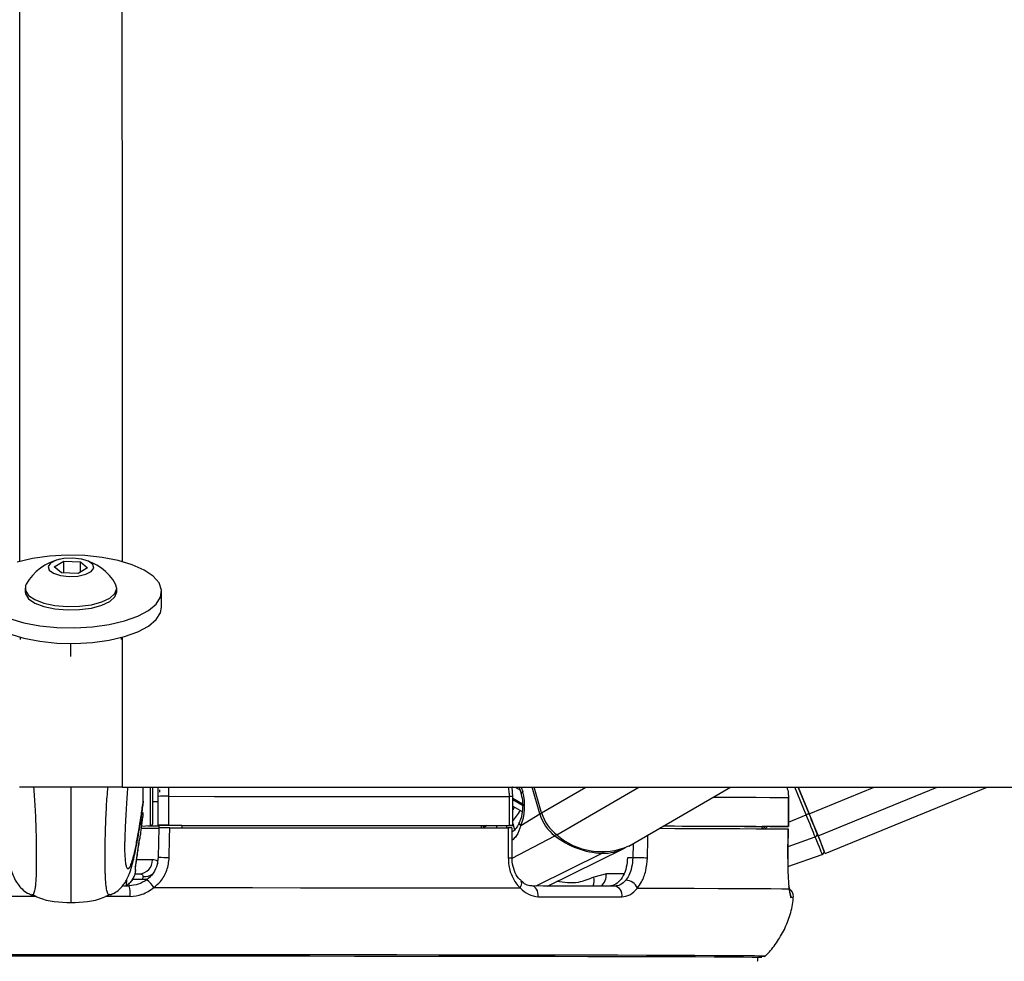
# Model space of a CAD drawing. Header units: millimetres. Extents: x 20 to 26059, y 28 to 17777.
# Tile 86 of 90: x 22549 to 22753, y 6733 to 6928. Entities that reach past the tile are written whole.
import ezdxf

# ---------------------------------------------------------------- set-up
doc = ezdxf.new("R2010")
doc.units = ezdxf.units.MM
doc.header["$LTSCALE"] = 2

msp = doc.modelspace()

# ---------------------------------------------------------------- linework, layer by layer
at = {"color": 7, "linetype": 'Continuous', "lineweight": 25}
for p, q in [((22556.04, 6814.72), (22558.01, 6815.86)), ((22557.53, 6813.46), (22556.04, 6814.72)), ((22558.01, 6815.86), (22561.47, 6815.75)), ((22558.01, 6813.45), (22558.01, 6815.86)), ((22562.95, 6814.49), (22560.98, 6813.35)), ((22561.47, 6815.75), (22562.95, 6814.49)), ((22561.47, 6813.63), (22561.47, 6815.75)), ((22560.98, 6813.35), (22557.53, 6813.46)), ((22550, 6810.26), (22550, 6809.57)), ((22569, 6809.57), (22569, 6810.26)), ((22578.3, 6806.36), (22578.3, 6809.57)), ((22549, 6800.11), (22549, 6799.62)), ((22570, 6799.62), (22570, 6800.11)), ((22570.12, 6769.07), (25025.24, 6769.07)), ((22574.5, 6766.18), (22574.5, 6769.07)), ((22576.5, 6761.7), (22576.5, 6769.06)), ((22577.5, 6769.07), (22577.5, 6767.16)), ((22651.03, 6767.11), (22650.91, 6769.03)), ((22652.33, 6769.07), (22652.74, 6767.67)), ((22657.01, 6763.77), (22655.48, 6769.07)), ((22675.06, 6756.88), (22696.1, 6769.07)), ((22712.4, 6763.56), (22710.16, 6769.07)), ((22710.16, 6769.07), (22712.4, 6763.56)), ((22715.74, 6755.36), (22749.32, 6769.07)), ((22574.5, 6766.17), (22574.42, 6765.36)), ((22574.5, 6766.18), (22574.5, 6766.17)), ((22576.5, 6766.13), (22577.5, 6766.13)), ((22577.5, 6767.16), (22577.5, 6761.16)), ((22579.77, 6761.17), (22579.77, 6767.17)), ((22650.26, 6767.11), (22650.26, 6761.11)), ((22651.05, 6761.11), (22651.05, 6767.11)), ((22708.12, 6766.92), (22708.12, 6760.92)), ((22708.14, 6766.92), (22708.12, 6766.92)), ((22708.14, 6760.92), (22708.14, 6766.92)), ((22651.05, 6765.15), (22652.96, 6764.02)), ((22652.68, 6761.1), (22656.62, 6763.53)), ((22574.02, 6760.08), (22574.41, 6762.89)), ((22574.15, 6761), (22575.93, 6761.1)), ((22577.5, 6761.14), (22577.5, 6761.16)), ((22582.5, 6761.14), (22577.5, 6761.14)), ((22577.5, 6761.14), (22577.5, 6761.12)), ((22577.5, 6761.12), (22577.71, 6761.12)), ((22577.5, 6761.1), (22577.5, 6761.12)), ((22577.71, 6760.66), (22577.6, 6754.56)), ((22577.71, 6761.14), (22577.71, 6760.64)), ((22582.5, 6761.16), (22582.5, 6760.67)), ((22644.47, 6761.11), (22644.46, 6760.62)), ((22650.46, 6761.1), (22644.46, 6761.09)), ((22650.89, 6754.47), (22650.88, 6760.61)), ((22702.66, 6760.92), (22702.65, 6760.46)), ((22706.14, 6760.91), (22702.66, 6760.91)), ((22708.01, 6754.25), (22708.11, 6760.42)), ((22708.08, 6760.42), (22708.09, 6760.42)), ((22572.92, 6752.96), (22573.7, 6758.32)), ((22573.64, 6758.05), (22573.71, 6758.32)), ((22658.2, 6748.59), (22674.07, 6756.37)), ((22650.89, 6754.47), (22650.89, 6754.47)), ((22675.9, 6754.45), (22674.8, 6754.45)), ((22708, 6752.67), (22715.14, 6755.15)), ((22708, 6754.24), (22708.02, 6754.25)), ((22572.93, 6752.96), (22572.94, 6753.02)), ((22572.69, 6751.09), (22573.69, 6751.09)), ((22574.43, 6750.54), (22574.36, 6749.95)), ((22652.72, 6749.67), (22652.7, 6749.69)), ((22670.42, 6751.09), (22667.79, 6750.45)), ((22570.38, 6748.66), (22571.6, 6748.66)), ((22551.29, 6746.79), (22551.33, 6746.79)), ((22567.71, 6746.79), (22567.66, 6746.79))]:
    msp.add_line(p, q, dxfattribs=at)
at = {"color": 8, "linetype": 'Continuous', "lineweight": 25}
for p, q in [((22570.11, 6800.14), (22570.12, 6769.07)), ((22559.5, 6796.14), (22559.5, 6798.82)), ((22575.93, 6769.02), (22575.93, 6761.1)), ((22579.77, 6767.17), (22579.76, 6769.07)), ((22651.53, 6769.07), (22652.5, 6768.5)), ((22652.8, 6769.07), (22653.09, 6768.08)), ((22656.62, 6763.53), (22655.02, 6769.07)), ((22657.01, 6763.77), (22666.17, 6769.07)), ((22660.15, 6759.21), (22677.17, 6769.07)), ((22711.82, 6763.32), (22709.47, 6769.07)), ((22712.4, 6763.56), (22725.89, 6769.07)), ((22714.26, 6759), (22738.94, 6769.07)), ((22653.03, 6765.52), (22651.05, 6766.69)), ((22651.05, 6766.49), (22653.05, 6765.31)), ((22651.05, 6761.56), (22651.42, 6760.26)), ((22708.14, 6761.82), (22711.82, 6763.32)), ((22645.01, 6760.71), (22645.04, 6760.62)), ((22645.18, 6760.62), (22645.13, 6760.78)), ((22647.62, 6761.1), (22647.76, 6760.61)), ((22649.89, 6760.61), (22649.75, 6761.1)), ((22705.91, 6760.91), (22705.91, 6760.91)), ((22650.94, 6754.36), (22659.74, 6758.99)), ((22675.97, 6757.41), (22675.9, 6754.45)), ((22708.05, 6756.77), (22713.67, 6758.78)), ((22655.86, 6748.6), (22669.55, 6755.37)), ((22570.99, 6748.66), (22571.11, 6750.03)), ((22574.36, 6749.95), (22572.25, 6749.95)), ((22674.04, 6751.1), (22670.42, 6751.09)), ((22559.5, 6734.35), (22558.36, 6734.35)), ((22561.2, 6734.35), (22559.5, 6734.35)), ((22702.42, 6733.77), (22702.42, 6733.78)), ((22702.6, 6733.77), (22702.6, 6733.78))]:
    msp.add_line(p, q, dxfattribs=at)
at = {"color": 7, "linetype": 'Continuous', "lineweight": 25, "flags": 128}
for points in [[(22546.78, 6804.02), (22549.72, 6803.13), (22553.04, 6802.49), (22556.61, 6802.12), (22560.29, 6802.03), (22563.94, 6802.24), (22567.42, 6802.73), (22570.59, 6803.48), (22573.34, 6804.47), (22575.56, 6805.65), (22577.15, 6806.98), (22578.07, 6808.41), (22578.28, 6809.89), (22577.76, 6811.35), (22576.55, 6812.74), (22574.67, 6814.02), (22572.22, 6815.12), (22569.27, 6816.01), (22565.95, 6816.65), (22562.38, 6817.02), (22558.7, 6817.1), (22555.05, 6816.89), (22551.57, 6816.4), (22548.4, 6815.65)], [(22559.11, 6812.71), (22560.95, 6812.79), (22562.57, 6813.15), (22563.72, 6813.74), (22564.23, 6814.45), (22564.02, 6815.19), (22563.12, 6815.84), (22561.67, 6816.3), (22559.88, 6816.5), (22558.04, 6816.42), (22556.42, 6816.06), (22555.27, 6815.48), (22554.76, 6814.76), (22554.97, 6814.02), (22555.87, 6813.37), (22557.33, 6812.91), (22559.11, 6812.71)], [(22550.23, 6811.1), (22550.1, 6810.83), (22550.07, 6809.8), (22550.73, 6808.79), (22552.05, 6807.9), (22553.92, 6807.18), (22556.2, 6806.69), (22558.72, 6806.47)], [(22558.72, 6806.47), (22561.31, 6806.52), (22563.75, 6806.86), (22565.89, 6807.44), (22567.55, 6808.24), (22568.61, 6809.19), (22569, 6810.21), (22568.76, 6811.1)], [(22550, 6809.57), (22550.07, 6809.1), (22550.73, 6808.1), (22552.05, 6807.2), (22553.92, 6806.48), (22556.2, 6805.99), (22558.72, 6805.77)], [(22558.72, 6805.77), (22561.31, 6805.83), (22563.75, 6806.16), (22565.89, 6806.75), (22567.55, 6807.54), (22568.61, 6808.49), (22569, 6809.52), (22569, 6809.57)], [(22541.23, 6804.58), (22542.45, 6803.18), (22544.32, 6801.91), (22546.78, 6800.81), (22549.72, 6799.92), (22553.04, 6799.28), (22556.61, 6798.91), (22560.29, 6798.83), (22563.94, 6799.04), (22567.42, 6799.52), (22570.59, 6800.28), (22573.34, 6801.26), (22575.56, 6802.44), (22577.15, 6803.77), (22578.07, 6805.2), (22578.3, 6806.36)], [(22577.84, 6768.54), (22577.84, 6768.54), (22577.84, 6768.53), (22577.84, 6768.5), (22577.84, 6768.45), (22577.84, 6768.39), (22577.84, 6768.32), (22577.84, 6768.24), (22577.84, 6768.15), (22577.84, 6768.05)], [(22579.77, 6767.17), (22589.27, 6767.16), (22598.66, 6767.16), (22607.88, 6767.15), (22616.9, 6767.15), (22625.68, 6767.14), (22634.19, 6767.13), (22642.4, 6767.12), (22650.26, 6767.11)], [(22714.26, 6759), (22714.1, 6759.41), (22713.9, 6759.89), (22713.69, 6760.42), (22713.45, 6760.99), (22713.2, 6761.6), (22712.94, 6762.24), (22712.68, 6762.89), (22712.4, 6763.56)], [(22712.4, 6763.56), (22712.65, 6762.96), (22712.89, 6762.38), (22713.12, 6761.8), (22713.34, 6761.26), (22713.55, 6760.75), (22713.74, 6760.27), (22713.92, 6759.85), (22714.07, 6759.48)], [(22713.67, 6758.78), (22713.5, 6759.2), (22713.31, 6759.67), (22713.1, 6760.19), (22712.86, 6760.76), (22712.62, 6761.37), (22712.36, 6762.01), (22712.09, 6762.66), (22711.82, 6763.32)], [(22575.46, 6761.07), (22577.2, 6761.08), (22577.71, 6761.08)], [(22579.77, 6761.17), (22589.27, 6761.16), (22598.66, 6761.16), (22607.88, 6761.15), (22616.9, 6761.15), (22625.68, 6761.14), (22634.19, 6761.13), (22642.4, 6761.12), (22650.26, 6761.11)], [(22579.87, 6754.49), (22579.94, 6758.49), (22579.98, 6760.67)], [(22579.98, 6760.67), (22589.43, 6760.66), (22598.76, 6760.66), (22607.93, 6760.65), (22616.9, 6760.65), (22625.63, 6760.64), (22634.1, 6760.63), (22642.26, 6760.62), (22650.08, 6760.61)], [(22582.5, 6761.16), (22590.81, 6761.15), (22599.01, 6761.15), (22607.08, 6761.14), (22614.99, 6761.14), (22622.7, 6761.13), (22630.21, 6761.12), (22637.47, 6761.12), (22644.47, 6761.11)], [(22650.08, 6760.61), (22650.09, 6756.61), (22650.1, 6754.44)], [(22650.26, 6761.11), (22650.57, 6761.11), (22650.81, 6761.11), (22650.97, 6761.11), (22651.04, 6761.11), (22651.02, 6761.11), (22650.92, 6761.11), (22650.73, 6761.11), (22650.46, 6761.1)], [(22681.39, 6760.55), (22684.6, 6760.54), (22689.63, 6760.52), (22694.13, 6760.51), (22698.08, 6760.49), (22701.46, 6760.47), (22704.27, 6760.45), (22706.48, 6760.44), (22708.09, 6760.42)], [(22682.22, 6761.03), (22686.09, 6761.02), (22689.99, 6761), (22693.46, 6760.99), (22696.47, 6760.97), (22699.01, 6760.95), (22701.08, 6760.94), (22702.66, 6760.92)], [(22682.25, 6761.05), (22684.51, 6761.04), (22689.57, 6761.02), (22694.1, 6761.01), (22698.08, 6760.99), (22701.48, 6760.97), (22704.29, 6760.95), (22706.51, 6760.93), (22708.12, 6760.92)], [(22708.12, 6760.92), (22708.13, 6760.92), (22708.05, 6760.91), (22707.89, 6760.91), (22707.65, 6760.91), (22707.33, 6760.91), (22706.97, 6760.91), (22706.56, 6760.91), (22706.14, 6760.91)], [(22708.09, 6760.42), (22708.03, 6756.42), (22708, 6754.24)], [(22714.07, 6759.48), (22714.4, 6758.67), (22714.68, 6757.96), (22714.93, 6757.36), (22715.13, 6756.86), (22715.29, 6756.46), (22715.41, 6756.18), (22715.48, 6756.01), (22715.5, 6755.95)], [(22715.14, 6755.15), (22715.12, 6755.22), (22715.05, 6755.39), (22714.93, 6755.68), (22714.76, 6756.09), (22714.56, 6756.61), (22714.3, 6757.23), (22714.01, 6757.96), (22713.67, 6758.78)], [(22715.74, 6755.36), (22715.74, 6755.36), (22715.64, 6755.6), (22715.36, 6756.3), (22714.9, 6757.44), (22714.26, 6759)], [(22576.68, 6748.27), (22586.96, 6748.27), (22597.11, 6748.26), (22607.08, 6748.25), (22616.82, 6748.25), (22626.28, 6748.24), (22635.42, 6748.23), (22644.2, 6748.22), (22652.56, 6748.21)], [(22656.3, 6746.38), (22656.3, 6746.8), (22656.24, 6747.21), (22656.13, 6747.6), (22655.98, 6747.93), (22655.77, 6748.22), (22655.54, 6748.42), (22655.28, 6748.55), (22655.01, 6748.6)], [(22672.13, 6748.56), (22670.15, 6748.57), (22668.12, 6748.57), (22666.04, 6748.58), (22663.92, 6748.58), (22661.76, 6748.59), (22659.55, 6748.59), (22657.3, 6748.59), (22655.01, 6748.6)], [(22676.86, 6748.16), (22683.03, 6748.14), (22688.61, 6748.13), (22693.57, 6748.11), (22697.88, 6748.09), (22701.52, 6748.07), (22704.48, 6748.05), (22706.74, 6748.03), (22708.29, 6748.01)], [(22656.3, 6746.38), (22658.62, 6746.38), (22660.9, 6746.38), (22663.14, 6746.37), (22665.33, 6746.37), (22667.48, 6746.36), (22669.58, 6746.36), (22671.64, 6746.35), (22673.65, 6746.35)], [(22558.36, 6734.35), (22549.46, 6734.34), (22539.48, 6734.34), (22529.6, 6734.34), (22519.86, 6734.33), (22510.31, 6734.33), (22501, 6734.32), (22491.98, 6734.31), (22483.29, 6734.3), (22474.97, 6734.29), (22467.06, 6734.28), (22459.6, 6734.27), (22452.63, 6734.25), (22446.17, 6734.24), (22440.27, 6734.22), (22434.96, 6734.2), (22430.24, 6734.19), (22426.16, 6734.17), (22422.73, 6734.15), (22419.96, 6734.13), (22417.87, 6734.11), (22416.48, 6734.09), (22415.85, 6734.08)], [(22559.5, 6734.06), (22549.4, 6734.06), (22539.36, 6734.05), (22529.41, 6734.05), (22519.62, 6734.05), (22510.02, 6734.04), (22500.67, 6734.03), (22491.62, 6734.02), (22482.9, 6734.01), (22474.56, 6734), (22466.65, 6733.99), (22459.2, 6733.98), (22452.25, 6733.96), (22445.83, 6733.95), (22439.98, 6733.93), (22434.73, 6733.91), (22430.1, 6733.9), (22426.11, 6733.88), (22422.78, 6733.86), (22420.14, 6733.84), (22418.19, 6733.82), (22416.95, 6733.8), (22416.41, 6733.78), (22416.39, 6733.78)], [(22559.5, 6734.06), (22549.41, 6734.06), (22539.38, 6734.05), (22529.45, 6734.05), (22519.67, 6734.05), (22510.09, 6734.04), (22500.75, 6734.03), (22491.7, 6734.02), (22483, 6734.01), (22474.67, 6734), (22466.77, 6733.99), (22459.33, 6733.98), (22452.39, 6733.96), (22445.98, 6733.95), (22440.13, 6733.93), (22434.89, 6733.91), (22430.26, 6733.9), (22426.28, 6733.88), (22422.96, 6733.86), (22420.32, 6733.84), (22418.37, 6733.82), (22417.13, 6733.8), (22416.59, 6733.78), (22416.57, 6733.78)], [(22702.6, 6733.78), (22702.58, 6733.78), (22702.05, 6733.8), (22700.8, 6733.82), (22698.85, 6733.84), (22696.21, 6733.86), (22692.89, 6733.88), (22688.9, 6733.9), (22684.26, 6733.91), (22679.01, 6733.93), (22673.16, 6733.95), (22666.74, 6733.96), (22659.79, 6733.98), (22652.34, 6733.99), (22644.43, 6734), (22636.09, 6734.01), (22627.37, 6734.02), (22618.32, 6734.03), (22608.97, 6734.04), (22599.37, 6734.05), (22589.58, 6734.05), (22579.64, 6734.05), (22569.59, 6734.06), (22559.5, 6734.06)], [(22702.42, 6733.78), (22702.4, 6733.78), (22701.87, 6733.8), (22700.62, 6733.82), (22698.68, 6733.84), (22696.04, 6733.86), (22692.72, 6733.88), (22688.73, 6733.9), (22684.11, 6733.91), (22678.86, 6733.93), (22673.01, 6733.95), (22666.61, 6733.96), (22659.66, 6733.98), (22652.22, 6733.99), (22644.32, 6734), (22635.99, 6734.01), (22627.29, 6734.02), (22618.24, 6734.03), (22608.91, 6734.04), (22599.32, 6734.05), (22589.54, 6734.05), (22579.61, 6734.05), (22569.58, 6734.06), (22559.5, 6734.06)], [(22703.16, 6734.08), (22702.52, 6734.09), (22701.12, 6734.11), (22699.03, 6734.13), (22696.27, 6734.15), (22692.83, 6734.17), (22688.75, 6734.19), (22684.04, 6734.2), (22678.72, 6734.22), (22672.82, 6734.24), (22666.37, 6734.25), (22659.39, 6734.27), (22651.93, 6734.28), (22644.02, 6734.29), (22635.7, 6734.3), (22627.01, 6734.31), (22617.99, 6734.32), (22608.68, 6734.33), (22599.13, 6734.33), (22589.4, 6734.34), (22579.51, 6734.34), (22569.53, 6734.34), (22561.2, 6734.35)]]:
    msp.add_lwpolyline(points, dxfattribs=at)
at = {"color": 8, "linetype": 'Continuous', "lineweight": 25, "flags": 128}
for points in [[(22653.09, 6768.08), (22652.93, 6767.97), (22652.81, 6767.87), (22652.75, 6767.77), (22652.73, 6767.69), (22652.74, 6767.67)], [(22692.55, 6767.01), (22694.1, 6767.01), (22698.08, 6766.99), (22701.48, 6766.97), (22704.29, 6766.95), (22706.51, 6766.93), (22708.12, 6766.92)], [(22652.68, 6761.1), (22652.53, 6761.27), (22652.43, 6761.44), (22652.38, 6761.59), (22652.38, 6761.73), (22652.4, 6761.79)], [(22645.13, 6760.78), (22645.07, 6760.96), (22645, 6761.09)], [(22650.84, 6759.74), (22650.86, 6759.76), (22650.98, 6759.85)], [(22678.91, 6754.38), (22679, 6758.38), (22679.02, 6759.17)], [(22576.39, 6754.04), (22575.5, 6754.03), (22574.4, 6754.03), (22573.12, 6754.03)], [(22572.83, 6752.61), (22572.93, 6752.94), (22572.93, 6752.96)], [(22575.43, 6750.05), (22574.97, 6749.97), (22574.36, 6749.95)], [(22652.56, 6748.21), (22652.73, 6748.53), (22652.85, 6748.85), (22652.89, 6749.14), (22652.87, 6749.39), (22652.78, 6749.59), (22652.72, 6749.67)], [(22552.33, 6746.45), (22550.29, 6746.45), (22547.23, 6746.45)], [(22571.76, 6746.45), (22568.7, 6746.45), (22566.67, 6746.45)], [(22703.3, 6734.06), (22703.22, 6734.07), (22703.16, 6734.08)]]:
    msp.add_lwpolyline(points, dxfattribs=at)
at = {"color": 7, "linetype": 'Continuous', "lineweight": 25}
for centre, radius, start, end in [((22559.5, 6805.89), 10.63, 102.4225, 150.6702), ((22559.5, 6805.89), 10.63, 29.3298, 77.5775), ((22579.15, 6465.71), 301.46, 89.8823, 90.3138), ((22569.28, 6763.84), 5.21, 332.1064, 359.9008), ((22664.96, 6765.92), 8.68, 196.0192, 232.9827), ((22665.4, 6766.17), 8.73, 196.0192, 232.9827), ((22745.3, 6681.72), 88.21, 111.899, 112.3088), ((22569.27, 6763.61), 5.2, 333.8172, 353.3567), ((22575.9, 6761.7), 0.6, 273, 360), ((22574.57, 7043.59), 283.01, 269.904, 270.6353), ((22575.87, 6868.37), 107.29, 269.9311, 270.8687), ((22579.15, 6459.71), 301.46, 89.8823, 90.3138), ((22641.32, 6767.23), 7.49, 299.5467, 300.6094), ((22699.89, 6765.11), 5.47, 301.9667, 309.9639), ((22713.53, 6759.33), 0.56, 284.5335, 15.6447), ((22670.33, 6772.59), 17.24, 232.0823, 267.4172), ((22669.44, 6769.81), 14.1, 228.7769, 293.5297), ((22669.69, 6765.45), 10.08, 269.253, 297.1192), ((22714.94, 6755.72), 0.6, 289.2026, 22.2027), ((22573.54, 6753.94), 2.85, 273.0244, 1.9219), ((22580.03, 6799.15), 44.65, 266.8796, 269.7956), ((22666.95, 6306.52), 448.02, 88.4701, 88.8548), ((22570.88, 6744.57), 6.88, 32.5346, 50.688), ((22674.32, 6747), 2.79, 24.6211, 87.6809), ((22564.7, 6747.04), 7.09, 355.2058, 13.2182), ((22671.82, 6746.72), 1.87, 348.4047, 80.4099), ((22702.04, 6754.71), 20.68, 269.7113, 273.494)]:
    msp.add_arc(centre, radius, start, end, dxfattribs=at)
at = {"color": 8, "linetype": 'Continuous', "lineweight": 25}
for centre, radius, start, end in [((22650.4, 6704.73), 62.38, 89.4077, 90.1331), ((22642.71, 6769.78), 11.34, 316.4477, 330.7047), ((22641.37, 6770.54), 11.51, 327.2505, 330.8666), ((22657.48, 6762.02), 1.74, 105.0747, 119.7506), ((22643.58, 6760.3), 1.49, 16.0078, 32.1044), ((22659.21, 6759.89), 1.04, 300.3022, 323.8106), ((22669.33, 6755.79), 0.474, 298.299, 334.2416), ((22650.27, 6759.35), 4.92, 267.9088, 277.147), ((22574.6, 6753.67), 3.14, 267.0444, 305.9433), ((22664.93, 6749.65), 2.97, 338.6645, 15.5327), ((22667.13, 6750.97), 3.29, 313.2783, 2.138), ((22706.67, 6746.4), 2.01, 353.8003, 24.5295), ((22708.78, 6743.34), 2.85, 82.1856, 92.3295)]:
    msp.add_arc(centre, radius, start, end, dxfattribs=at)
at = {"color": 7, "linetype": 'Continuous', "lineweight": 25}
msp.add_ellipse((22648.53, 6765.28), major_axis=(-0.18, 7.38), ratio=0.672592, start_param=4.094691, end_param=5.085357, dxfattribs=at)
at = {"color": 8, "linetype": 'Continuous', "lineweight": 25}
for points, knots in [([(22548.89, 6815.71), (22548.94, 6982.14), (22549, 7240.14), (22549.27, 7589.76), (22549.5, 7813.92), (22550, 7946.57), (22550.15, 7987.57)], [0, 0, 0, 0, 0.4261629, 0.6606434, 0.8951239, 1, 1, 1, 1]), ([(22568.84, 7987.57), (22569.03, 7933.37), (22569.59, 7775.03), (22569.88, 7408.67), (22570.04, 7072.29), (22570.1, 6839.99), (22570.1, 6815.78)], [0, 0, 0, 0, 0.138671, 0.405115, 0.938005, 1, 1, 1, 1]), ([(22551.33, 6746.79), (22551.42, 6746.76), (22551.63, 6746.7), (22551.86, 6747.06), (22552.04, 6747.65), (22552.16, 6748.26), (22552.27, 6749.17), (22552.34, 6750.3), (22552.38, 6751.52), (22552.39, 6752.61), (22552.4, 6753.86), (22552.4, 6755.25), (22552.39, 6756.84), (22552.36, 6758.5), (22552.32, 6760.45), (22552.24, 6762.66), (22552.09, 6765.73), (22551.93, 6767.75), (22551.83, 6769.07)], [0, 0, 0, 0, 0.098586, 0.225901, 0.280639, 0.335687, 0.401512, 0.468822, 0.507292, 0.546567, 0.580269, 0.619984, 0.661084, 0.703216, 0.74638, 0.811255, 0.877575, 1, 1, 1, 1]), ([(22559.5, 6769.07), (22559.5, 6768.09), (22559.5, 6766.68), (22559.5, 6764.51), (22559.5, 6762.66), (22559.5, 6760.87), (22559.5, 6759.03), (22559.5, 6757.53), (22559.5, 6755.87), (22559.5, 6754.43), (22559.5, 6752.92), (22559.5, 6751.55), (22559.5, 6750.46), (22559.5, 6749.32), (22559.5, 6748.46), (22559.5, 6747.61), (22559.5, 6746.95), (22559.5, 6746.34), (22559.5, 6745.88), (22559.5, 6745.51), (22559.5, 6745.26), (22559.5, 6745.15), (22559.5, 6745.17), (22559.5, 6745.18)], [0, 0, 0, 0, 0.083546, 0.11965, 0.172498, 0.225993, 0.252404, 0.306131, 0.333611, 0.37305, 0.413638, 0.453077, 0.493507, 0.522535, 0.581614, 0.611628, 0.663126, 0.715034, 0.76786, 0.820886, 0.89175, 0.962848, 1, 1, 1, 1]), ([(22567.66, 6746.79), (22567.57, 6746.76), (22567.37, 6746.7), (22567.13, 6747.06), (22566.95, 6747.65), (22566.83, 6748.26), (22566.72, 6749.17), (22566.65, 6750.3), (22566.62, 6751.52), (22566.6, 6752.61), (22566.59, 6753.86), (22566.59, 6755.25), (22566.6, 6756.84), (22566.63, 6758.5), (22566.67, 6760.45), (22566.76, 6762.66), (22566.9, 6765.73), (22567.06, 6767.75), (22567.16, 6769.07)], [0, 0, 0, 0, 0.098468, 0.2258, 0.280545, 0.3356, 0.401434, 0.468753, 0.507228, 0.546508, 0.580214, 0.619934, 0.661039, 0.703177, 0.746347, 0.811231, 0.877559, 1, 1, 1, 1]), ([(22650.07, 6769.07), (22650.14, 6768.7), (22650.27, 6768.06), (22650.26, 6767.4), (22650.26, 6767.11)], [0, 0, 0, 0, 0.570946, 1, 1, 1, 1]), ([(22651.01, 6769.07), (22650.98, 6769.06), (22650.95, 6769.06), (22650.92, 6769.04), (22650.91, 6769.03)], [0, 0, 0, 0, 0.8149962, 1, 1, 1, 1]), ([(22570.71, 6754.37), (22570.71, 6754.27), (22570.74, 6753.88), (22570.8, 6753.44), (22570.88, 6752.96), (22570.98, 6752.6), (22571.08, 6752.34), (22571.2, 6752.18), (22571.33, 6752.14), (22571.49, 6752.19), (22571.7, 6752.45), (22571.98, 6753.08), (22572.31, 6754.07), (22572.63, 6755.35), (22572.93, 6756.68), (22573.18, 6757.97), (22573.44, 6759.37), (22573.75, 6761.16), (22574.1, 6763.38), (22574.36, 6765.24), (22574.5, 6766.18)], [0, 0, 0, 0, 0.008276, 0.035399, 0.061841, 0.088453, 0.122081, 0.155835, 0.189869, 0.223965, 0.289303, 0.354867, 0.44715, 0.539721, 0.604757, 0.669857, 0.735129, 0.800451, 0.900148, 1, 1, 1, 1]), ([(22645.7, 6761.1), (22645.59, 6761.03), (22645.37, 6760.92), (22645.21, 6760.83), (22645.13, 6760.78)], [0, 0, 0, 0, 0.5469805, 1, 1, 1, 1]), ([(22703.29, 6760.46), (22703.32, 6760.48), (22703.52, 6760.58), (22703.66, 6760.76), (22703.77, 6760.91)], [0, 0, 0, 0, 0.166473, 1, 1, 1, 1]), ([(22572.83, 6752.61), (22572.81, 6752.27), (22572.79, 6751.74), (22572.86, 6751.83), (22572.88, 6751.87)], [0, 0, 0, 0, 0.640699, 1, 1, 1, 1]), ([(22667.79, 6750.45), (22666.72, 6749.99), (22664.22, 6748.92), (22661.62, 6749.31), (22660.13, 6749.54)], [0, 0, 0, 0, 0.425689, 1, 1, 1, 1])]:
    msp.add_open_spline(points, degree=3, knots=knots, dxfattribs=at)
at = {"color": 7, "linetype": 'Continuous', "lineweight": 25}
for points, knots in [([(22570.12, 6769.07), (22567.86, 6769.07), (22564.79, 6769.07), (22560.02, 6769.07), (22556.01, 6769.07), (22552.05, 6769.07), (22549.72, 6769.07), (22548.88, 6769.07)], [0, 0, 0, 0, 0.326157, 0.444744, 0.656946, 0.875944, 1, 1, 1, 1]), ([(22571.25, 6769.07), (22571.2, 6768.4), (22571.1, 6767.04), (22570.96, 6764.84), (22570.84, 6762.76), (22570.75, 6760.82), (22570.69, 6759.4), (22570.65, 6758.24), (22570.63, 6757.49), (22570.63, 6756.85), (22570.63, 6756.35), (22570.63, 6755.86), (22570.64, 6755.4), (22570.67, 6754.84), (22570.69, 6754.55), (22570.71, 6754.37)], [0, 0, 0, 0, 0.149424, 0.304577, 0.461031, 0.562527, 0.665704, 0.713109, 0.761439, 0.792951, 0.825533, 0.852322, 0.89205, 0.932754, 1, 1, 1, 1]), ([(22652.74, 6767.67), (22652.81, 6767.37), (22653.04, 6766.49), (22653.14, 6764.88), (22652.92, 6763.13), (22652.56, 6762.19), (22652.4, 6761.79)], [0, 0, 0, 0, 0.153784, 0.459117, 0.76533, 1, 1, 1, 1]), ([(22707.8, 6769.07), (22707.93, 6768.64), (22708.13, 6767.93), (22708.12, 6767.2), (22708.12, 6766.92)], [0, 0, 0, 0, 0.610027, 1, 1, 1, 1]), ([(22544.55, 6765.37), (22544.63, 6764.8), (22544.93, 6762.65), (22545.46, 6759.39), (22546.15, 6755.65), (22546.75, 6753.05), (22547.33, 6751.22), (22547.84, 6750.04), (22548.45, 6749.01), (22549.31, 6748.01), (22550.26, 6747.19), (22551.06, 6746.9), (22551.33, 6746.79)], [0, 0, 0, 0, 0.0725383, 0.2749025, 0.4676555, 0.6729261, 0.7766245, 0.8605097, 0.9109563, 0.9460807, 0.9813151, 1, 1, 1, 1]), ([(22567.66, 6746.79), (22567.93, 6746.89), (22568.66, 6747.17), (22569.56, 6747.9), (22570.33, 6748.73), (22570.84, 6749.5), (22571.27, 6750.3), (22571.72, 6751.38), (22572.26, 6753.12), (22572.88, 6755.8), (22573.58, 6759.64), (22574.1, 6762.89), (22574.38, 6764.92), (22574.44, 6765.36)], [0, 0, 0, 0, 0.018012, 0.049692, 0.081682, 0.116863, 0.160453, 0.227986, 0.334842, 0.537218, 0.7409, 0.944324, 1, 1, 1, 1]), ([(22652.4, 6761.8), (22652.37, 6761.72), (22652.15, 6761.22), (22651.7, 6760.5), (22651.25, 6759.95), (22650.91, 6759.85), (22650.83, 6759.82)], [0, 0, 0, 0, 0.068713, 0.462957, 0.877906, 1, 1, 1, 1]), ([(22573.98, 6760.08), (22573.94, 6759.74), (22573.82, 6758.83), (22573.71, 6758.35), (22573.64, 6758.05)], [0, 0, 0, 0, 0.382183, 1, 1, 1, 1]), ([(22579.98, 6760.67), (22579.75, 6760.67), (22579.3, 6760.67), (22578.66, 6760.67), (22578.14, 6760.67), (22577.78, 6760.67), (22577.73, 6760.66), (22577.71, 6760.66)], [0, 0, 0, 0, 0.197556, 0.39511, 0.592696, 0.790302, 1, 1, 1, 1]), ([(22650.85, 6760.61), (22650.85, 6760.61), (22650.85, 6760.61), (22650.6, 6760.61), (22650.26, 6760.61), (22650.08, 6760.61)], [0, 0, 0, 0, 0.246344, 0.611984, 1, 1, 1, 1]), ([(22652.68, 6761.1), (22652.44, 6760.35), (22652.01, 6759.03), (22651.18, 6758.3), (22650.81, 6757.99)], [0, 0, 0, 0, 0.5660738, 1, 1, 1, 1]), ([(22573.64, 6758.05), (22573.51, 6757.16), (22573.24, 6755.35), (22572.97, 6753.53), (22572.83, 6752.61)], [0, 0, 0, 0, 0.493257, 1, 1, 1, 1]), ([(22577.6, 6754.56), (22577.52, 6753.89), (22577.36, 6752.56), (22576.43, 6750.95), (22575.58, 6750.2), (22575.23, 6749.89)], [0, 0, 0, 0, 0.3700151, 0.740315, 1, 1, 1, 1]), ([(22577.58, 6753.28), (22577.55, 6753.47), (22577.48, 6753.93), (22576.79, 6754), (22576.39, 6754.04)], [0, 0, 0, 0, 0.4164589, 1, 1, 1, 1]), ([(22576.68, 6748.27), (22577.15, 6748.68), (22578.29, 6749.67), (22579.55, 6751.82), (22579.76, 6753.6), (22579.87, 6754.49)], [0, 0, 0, 0, 0.260354, 0.63069, 1, 1, 1, 1]), ([(22650.1, 6754.44), (22650.12, 6753.9), (22650.19, 6752.47), (22650.92, 6750.27), (22651.91, 6748.84), (22652.52, 6748.25), (22652.56, 6748.21)], [0, 0, 0, 0, 0.220493, 0.593656, 0.970348, 1, 1, 1, 1]), ([(22652.74, 6749.73), (22652.56, 6749.89), (22652.01, 6750.37), (22651.34, 6751.72), (22650.89, 6753.23), (22650.93, 6754.17), (22650.94, 6754.47)], [0, 0, 0, 0, 0.1665402, 0.5083692, 0.8443644, 1, 1, 1, 1]), ([(22674.8, 6754.45), (22674.75, 6753.78), (22674.64, 6752.44), (22673.96, 6750.67), (22672.98, 6749.34), (22671.91, 6748.65), (22671.2, 6748.59), (22670.93, 6748.56)], [0, 0, 0, 0, 0.215288, 0.430555, 0.64649, 0.863795, 1, 1, 1, 1]), ([(22675.9, 6754.45), (22675.85, 6753.78), (22675.73, 6752.45), (22675.17, 6750.84), (22674.65, 6750.09), (22674.43, 6749.78)], [0, 0, 0, 0, 0.370015, 0.740315, 1, 1, 1, 1]), ([(22676.86, 6748.16), (22677.16, 6748.57), (22677.88, 6749.56), (22678.68, 6751.71), (22678.83, 6753.49), (22678.91, 6754.38)], [0, 0, 0, 0, 0.260354, 0.63069, 1, 1, 1, 1]), ([(22708, 6754.24), (22707.99, 6753.71), (22707.98, 6752.28), (22708.07, 6750.08), (22708.21, 6748.65), (22708.29, 6748.05), (22708.29, 6748.01)], [0, 0, 0, 0, 0.220493, 0.593656, 0.970348, 1, 1, 1, 1]), ([(22572.88, 6751.92), (22572.84, 6751.65), (22572.76, 6751.05), (22572.4, 6750.15), (22571.81, 6749.28), (22571.26, 6748.84), (22570.99, 6748.63)], [0, 0, 0, 0, 0.209596, 0.458257, 0.738167, 1, 1, 1, 1]), ([(22572.88, 6751.87), (22572.88, 6751.91), (22572.9, 6752.01), (22572.9, 6752.15), (22572.9, 6752.33), (22572.88, 6752.5), (22572.93, 6752.84), (22572.95, 6753.01)], [0, 0, 0, 0, 0.043254, 0.111064, 0.270107, 0.619878, 1, 1, 1, 1]), ([(22571.47, 6748.94), (22571.65, 6749.14), (22571.98, 6749.51), (22572.29, 6749.94), (22572.37, 6750.18), (22572.38, 6750.19)], [0, 0, 0, 0, 0.5198619, 0.9598698, 1, 1, 1, 1]), ([(22575.23, 6749.89), (22574.66, 6749.52), (22573.54, 6748.82), (22572.23, 6748.72), (22571.6, 6748.66)], [0, 0, 0, 0, 0.519417, 1, 1, 1, 1]), ([(22573.69, 6751.09), (22573.91, 6751.07), (22574.19, 6751.05), (22574.42, 6750.85), (22574.43, 6750.68), (22574.43, 6750.54)], [0, 0, 0, 0, 0.477795, 0.583752, 1, 1, 1, 1]), ([(22655.02, 6748.61), (22654.96, 6748.61), (22654.53, 6748.59), (22653.78, 6748.8), (22653.06, 6749.39), (22652.72, 6749.67)], [0, 0, 0, 0, 0.073114, 0.565675, 1, 1, 1, 1]), ([(22674.43, 6749.78), (22674.07, 6749.42), (22673.37, 6748.72), (22672.53, 6748.61), (22672.13, 6748.56)], [0, 0, 0, 0, 0.5194166, 1, 1, 1, 1]), ([(22571.76, 6746.45), (22572.62, 6746.53), (22574.41, 6746.69), (22575.9, 6747.73), (22576.68, 6748.27)], [0, 0, 0, 0, 0.475859, 1, 1, 1, 1]), ([(22652.56, 6748.21), (22653.11, 6747.7), (22654.23, 6746.66), (22655.6, 6746.48), (22656.3, 6746.38)], [0, 0, 0, 0, 0.4853495, 1, 1, 1, 1]), ([(22673.65, 6746.35), (22674.21, 6746.43), (22675.38, 6746.59), (22676.35, 6747.62), (22676.86, 6748.16)], [0, 0, 0, 0, 0.475859, 1, 1, 1, 1]), ([(22708.45, 6747.21), (22708.45, 6747.21), (22708.45, 6747.2), (22708.39, 6747.52), (22708.34, 6747.96), (22708.27, 6748.43), (22708.25, 6748.54)], [0, 0, 0, 0, 0.116826, 0.417151, 0.865577, 1, 1, 1, 1]), ([(22709.15, 6746.16), (22709.16, 6746.37), (22709.18, 6746.8), (22708.94, 6747.37), (22708.62, 6747.79), (22708.39, 6747.96), (22708.29, 6748.03)], [0, 0, 0, 0, 0.276268, 0.579105, 0.826415, 1, 1, 1, 1]), ([(22708.29, 6748.01), (22708.35, 6747.5), (22708.47, 6746.46), (22708.59, 6746.28), (22708.66, 6746.18)], [0, 0, 0, 0, 0.4853495, 1, 1, 1, 1]), ([(22551.36, 6746.93), (22551.84, 6746.68), (22554.32, 6745.36), (22557.18, 6745.25), (22559.5, 6745.16)], [0, 0, 0, 0, 0.192418, 1, 1, 1, 1]), ([(22559.5, 6745.16), (22561.81, 6745.25), (22564.68, 6745.36), (22567.15, 6746.68), (22567.63, 6746.93)], [0, 0, 0, 0, 0.807582, 1, 1, 1, 1]), ([(22703.15, 6733.94), (22703.22, 6734), (22704.08, 6734.73), (22705.47, 6736.48), (22707.21, 6739.21), (22708.41, 6742.3), (22709.07, 6744.65), (22709.11, 6745.96), (22709.12, 6746.15)], [0, 0, 0, 0, 0.0194344, 0.2448237, 0.4786875, 0.7174218, 0.9587999, 1, 1, 1, 1]), ([(22701.7, 6733), (22701.7, 6733), (22701.77, 6733.1), (22701.82, 6733.38), (22701.79, 6733.71), (22701.69, 6733.89), (22701.65, 6733.94)], [0, 0, 0, 0, 0.002438, 0.377603, 0.792402, 1, 1, 1, 1])]:
    msp.add_open_spline(points, degree=3, knots=knots, dxfattribs=at)

doc.saveas('drawing.dxf')
